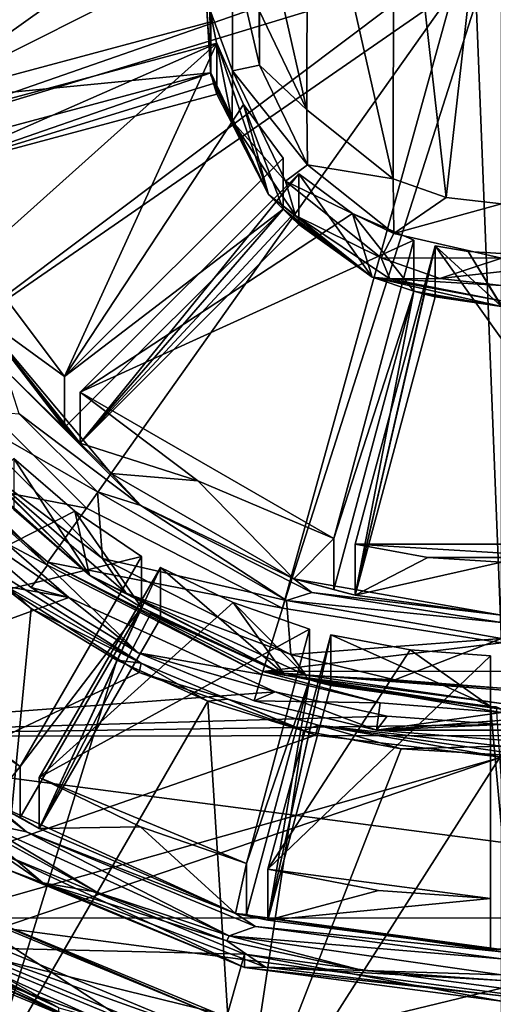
# Model space of a CAD drawing. Header units: metres. Extents: x -90 to 90, y -173 to 74.
# Tile 9 of 256: x -4.36 to -0.08, y -161.75 to -152.83. Entities that reach past the tile are written whole.
import ezdxf

# ---------------------------------------------------------------- set-up
doc = ezdxf.new("R2010")
doc.units = ezdxf.units.M
doc.layers.add('solid_509418', color=7, linetype='CONTINUOUS')
doc.layers.add('solid_509418_01', color=7, linetype='CONTINUOUS')

msp = doc.modelspace()

# ---------------------------------------------------------------- linework, layer by layer
at = {"layer": 'solid_509418'}
for points in [[(13.523117, -16.790075, -39.150002), (9.89099, -18.58441, -39.150002), (-15.525159, -163.074173, -39.150002)], [(9.89099, -18.58441, -39.150002), (6.028381, -19.804836, -39.150002), (-15.525159, -163.074173, -39.150002)], [(-2.025468, -20.421919, -39.150002), (-6.028381, -19.804836, -39.150002), (-15.525159, -163.074173, -39.150002)], [(6.028381, -19.804836, -39.150002), (2.025468, -20.421919, -39.150002), (-15.525159, -163.074173, -39.150002)], [(2.025468, -20.421919, -39.150002), (-2.025468, -20.421919, -39.150002), (-15.525159, -163.074173, -39.150002)], [(-5.290215, -20.717361, -41.690529), (-3.569618, -21.021667, -41.645542), (-12.179281, -162.857254, -41.903378)], [(-3.569618, -21.021667, -41.645542), (-1.8172, -21.213736, -41.599697), (-12.179281, -162.857254, -41.903378)], [(-1.8172, -21.213736, -41.599697), (0.000091, -21.295607, -41.552128), (-12.179281, -162.857254, -41.903378)], [(0.000091, -21.295607, -41.552128), (0, -168.099869, -41.585648), (-12.179281, -162.857254, -41.903378)], [(-0.976665, -150.227051, -56.049503), (0, -150.004303, -56.061176), (-0.502976, -154.441254, -55.828648)], [(-0.976665, -150.227051, -56.049503), (-0.98143, -154.273087, -55.83746), (-1.757559, -150.848541, -56.016933)], [(-0.976665, -150.227051, -56.049503), (-0.502976, -154.441254, -55.828648), (-0.98143, -154.273087, -55.83746)], [(-1.757559, -150.848541, -56.016933), (-1.76256, -153.647659, -55.870235), (-2.193247, -151.750168, -55.969681)], [(-1.757559, -150.848541, -56.016933), (-0.98143, -154.273087, -55.83746), (-1.76256, -153.647659, -55.870235)], [(-2.632092, -151.650299, -55.974915), (-5.337596, -153.576065, -55.873989), (-5.337596, -150.926361, -56.012856)], [(-2.699966, -152.251205, -55.94342), (-5.337596, -153.576065, -55.873989), (-2.632092, -151.650299, -55.974915)], [(-2.193247, -151.750168, -55.969681), (-1.76256, -153.647659, -55.870235), (-2.19437, -152.747375, -55.917419)], [(-0.704829, -152.194275, -50.481293), (-6.399878, -152.097137, -52.747105), (-6.084029, -154.066818, -52.643879)], [(-2.632305, -152.132721, -65.162254), (-2.632305, -153.332687, -65.099373), (-2.699966, -152.251205, -55.94342)], [(-2.641421, -152.740112, -65.272041), (-2.632305, -153.332687, -65.099373), (-2.632305, -152.132721, -65.162254)], [(-2.641421, -152.740112, -65.272041), (-2.437278, -152.187622, -65.359657), (-2.438121, -153.29509, -65.301613)], [(-2.193247, -153.244217, -65.304283), (-2.438121, -153.29509, -65.301613), (-2.437278, -152.187622, -65.359657)], [(-2.19437, -152.247009, -65.356544), (-2.193247, -153.244217, -65.304283), (-2.437278, -152.187622, -65.359657)], [(-0.599564, -152.400589, -50.470478), (-0.704829, -152.194275, -50.481293), (-6.084029, -154.066818, -52.643879)], [(-2.699966, -152.251205, -55.94342), (-2.632092, -152.852127, -55.91193), (-5.337596, -153.576065, -55.873989)], [(-2.632092, -153.312683, -64.699867), (-2.632092, -152.852127, -55.91193), (-2.699966, -152.251205, -55.94342)], [(-2.632305, -153.332687, -65.099373), (-2.632092, -153.312683, -64.699867), (-2.699966, -152.251205, -55.94342)], [(-2.19437, -152.747375, -55.917419), (-2.193247, -153.244217, -65.304283), (-2.19437, -152.247009, -65.356544)], [(-0.599564, -152.400589, -50.470478), (-6.084029, -154.066818, -52.643879), (-5.17577, -155.842926, -52.550797)], [(-0.435609, -152.564331, -50.461899), (-0.599564, -152.400589, -50.470478), (-5.17577, -155.842926, -52.550797)], [(-0.435609, -152.564331, -50.461899), (-5.17577, -155.842926, -52.550797), (-3.760001, -157.255814, -52.476749)], [(-0.435609, -152.564331, -50.461899), (-3.760001, -157.255814, -52.476749), (-1.984764, -158.159805, -52.429375)], [(-0.229013, -152.669449, -50.45639), (-0.435609, -152.564331, -50.461899), (-1.984764, -158.159805, -52.429375)], [(-2.440355, -153.749542, -65.219139), (-2.632305, -153.332687, -65.099373), (-2.641421, -152.740112, -65.272041)], [(-2.440355, -153.749542, -65.219139), (-2.641421, -152.740112, -65.272041), (-2.438121, -153.29509, -65.301613)], [(-2.19437, -152.747375, -55.917419), (-1.76256, -153.647659, -55.870235), (-2.193247, -153.244217, -65.304283)], [(-2.632092, -153.312683, -64.699867), (-5.337596, -153.576065, -55.873989), (-2.632092, -152.852127, -55.91193)], [(-2.580328, -153.045044, -55.901817), (-4.763058, -154.997391, -55.7995), (-5.285832, -153.768997, -55.86388)], [(-2.580328, -153.045044, -55.901817), (-5.285832, -153.768997, -55.86388), (-5.285832, -154.229553, -64.651817)], [(-2.580328, -153.045044, -55.901817), (-5.285832, -154.229553, -64.651817), (-2.580328, -153.5056, -64.689758)], [(-2.580328, -153.045044, -55.901817), (-3.959155, -156.063721, -55.743618), (-4.763058, -154.997391, -55.7995)], [(-2.338239, -153.59935, -55.872768), (-3.959155, -156.063721, -55.743618), (-2.580328, -153.045044, -55.901817)], [(-2.110945, -154.413818, -65.042709), (-2.580328, -153.045044, -55.901817), (-2.580328, -153.5056, -64.689758)], [(-2.110945, -154.413818, -65.042709), (-2.338239, -153.59935, -55.872768), (-2.580328, -153.045044, -55.901817)], [(-2.193247, -153.244217, -65.304283), (-1.757559, -154.145844, -65.257027), (-2.438121, -153.29509, -65.301613)], [(-1.76256, -153.647659, -55.870235), (-1.757559, -154.145844, -65.257027), (-2.193247, -153.244217, -65.304283)], [(-2.632092, -153.312683, -64.699867), (-5.285832, -154.229553, -64.651817), (-5.337596, -154.036621, -64.661926)], [(-2.632092, -153.312683, -64.699867), (-5.337596, -154.036621, -64.661926), (-5.337596, -153.576065, -55.873989)], [(-2.608, -153.409622, -64.694786), (-5.285832, -154.229553, -64.651817), (-2.632092, -153.312683, -64.699867)], [(-2.632305, -153.332687, -65.099373), (-2.110945, -154.413818, -65.042709), (-2.632092, -153.312683, -64.699867)], [(-2.440355, -153.749542, -65.219139), (-2.110945, -154.413818, -65.042709), (-2.632305, -153.332687, -65.099373)], [(-2.110945, -154.413818, -65.042709), (-2.608, -153.409622, -64.694786), (-2.632092, -153.312683, -64.699867)], [(-2.440355, -153.749542, -65.219139), (-2.438121, -153.29509, -65.301613), (-1.958331, -154.294876, -65.249222)], [(-1.757559, -154.145844, -65.257027), (-1.958331, -154.294876, -65.249222), (-2.438121, -153.29509, -65.301613)], [(-2.608, -153.409622, -64.694786), (-2.580328, -153.5056, -64.689758), (-5.285832, -154.229553, -64.651817)], [(-2.110945, -154.413818, -65.042709), (-2.580328, -153.5056, -64.689758), (-2.608, -153.409622, -64.694786)], [(-2.338239, -153.59935, -55.872768), (-1.978589, -154.085861, -55.847271), (-3.959155, -156.063721, -55.743618)], [(-1.978589, -154.546417, -64.635208), (-1.978589, -154.085861, -55.847271), (-2.338239, -153.59935, -55.872768)], [(-2.110945, -154.413818, -65.042709), (-1.978589, -154.546417, -64.635208), (-2.338239, -153.59935, -55.872768)], [(-1.76256, -153.647659, -55.870235), (-0.98143, -154.273087, -55.83746), (-1.757559, -154.145844, -65.257027)], [(-1.867767, -154.605316, -65.174286), (-2.110945, -154.413818, -65.042709), (-2.440355, -153.749542, -65.219139)], [(-1.867767, -154.605316, -65.174286), (-2.440355, -153.749542, -65.219139), (-1.958331, -154.294876, -65.249222)], [(-1.978589, -154.546417, -64.635208), (-3.959155, -156.063721, -55.743618), (-1.978589, -154.085861, -55.847271)], [(-1.757559, -154.145844, -65.257027), (-0.976665, -154.767334, -65.224457), (-1.958331, -154.294876, -65.249222)], [(-0.98143, -154.273087, -55.83746), (-0.976665, -154.767334, -65.224457), (-1.757559, -154.145844, -65.257027)], [(-1.837168, -154.227097, -55.83987), (-3.817734, -156.204941, -55.736217), (-3.817734, -156.665497, -64.524155)], [(-1.349983, -154.586243, -55.821049), (-3.817734, -156.204941, -55.736217), (-1.837168, -154.227097, -55.83987)], [(-1.837168, -154.227097, -55.83987), (-3.817734, -156.665497, -64.524155), (-1.837168, -154.687653, -64.627808)], [(-1.171486, -155.161987, -65.003502), (-1.837168, -154.227097, -55.83987), (-1.837168, -154.687653, -64.627808)], [(-1.171486, -155.161987, -65.003502), (-1.349983, -154.586243, -55.821049), (-1.837168, -154.227097, -55.83987)], [(-0.976665, -154.767334, -65.224457), (-1.090959, -154.989395, -65.212822), (-1.958331, -154.294876, -65.249222)], [(-1.867767, -154.605316, -65.174286), (-1.958331, -154.294876, -65.249222), (-1.090959, -154.989395, -65.212822)], [(-0.98143, -154.273087, -55.83746), (-0.502976, -154.441254, -55.828648), (-0.976665, -154.767334, -65.224457)], [(-2.110945, -154.413818, -65.042709), (-1.171486, -155.161987, -65.003502), (-1.978589, -154.546417, -64.635208)], [(-1.867767, -154.605316, -65.174286), (-1.171486, -155.161987, -65.003502), (-2.110945, -154.413818, -65.042709)], [(-0.502976, -154.441254, -55.828648), (0, -154.498123, -55.825665), (-0.976665, -154.767334, -65.224457)], [(0, -154.498123, -55.825665), (0, -154.990082, -65.212784), (-0.976665, -154.767334, -65.224457)], [(-1.978589, -154.546417, -64.635208), (-3.817734, -156.665497, -64.524155), (-3.959155, -156.524277, -64.531555)], [(-1.978589, -154.546417, -64.635208), (-3.959155, -156.524277, -64.531555), (-3.959155, -156.063721, -55.743618)], [(-1.909188, -154.618347, -64.631439), (-3.817734, -156.665497, -64.524155), (-1.978589, -154.546417, -64.635208)], [(-1.349983, -154.586243, -55.821049), (-0.794925, -154.828003, -55.808376), (-3.817734, -156.204941, -55.736217)], [(-1.171486, -155.161987, -65.003502), (-1.909188, -154.618347, -64.631439), (-1.978589, -154.546417, -64.635208)], [(-0.794925, -155.288559, -64.596321), (-0.794925, -154.828003, -55.808376), (-1.349983, -154.586243, -55.821049)], [(-1.171486, -155.161987, -65.003502), (-0.794925, -155.288559, -64.596321), (-1.349983, -154.586243, -55.821049)], [(-1.909188, -154.618347, -64.631439), (-1.837168, -154.687653, -64.627808), (-3.817734, -156.665497, -64.524155)], [(-1.171486, -155.161987, -65.003502), (-1.837168, -154.687653, -64.627808), (-1.909188, -154.618347, -64.631439)], [(-1.010828, -155.177109, -65.144325), (-1.171486, -155.161987, -65.003502), (-1.867767, -154.605316, -65.174286)], [(-1.010828, -155.177109, -65.144325), (-1.867767, -154.605316, -65.174286), (-1.090959, -154.989395, -65.212822)], [(-0.976665, -154.767334, -65.224457), (0, -154.990082, -65.212784), (-1.090959, -154.989395, -65.212822)], [(-0.794925, -154.828003, -55.808376), (-1.519862, -157.5298, -55.666782), (-3.817734, -156.204941, -55.736217)], [(-0.794925, -155.288559, -64.596321), (-1.519862, -157.5298, -55.666782), (-0.794925, -154.828003, -55.808376)], [(-0.601739, -154.8797, -55.805668), (-1.326677, -157.581497, -55.664074), (-1.326677, -158.042053, -64.452011)], [(1.326677, -157.581497, -55.664074), (-1.326677, -157.581497, -55.664074), (-0.601739, -154.8797, -55.805668)], [(-0.601739, -154.8797, -55.805668), (-1.326677, -158.042053, -64.452011), (-0.601739, -155.340256, -64.593605)], [(0, -155.429001, -64.98951), (-0.601739, -154.8797, -55.805668), (-0.601739, -155.340256, -64.593605)], [(-0.302779, -154.930496, -55.803005), (1.326677, -157.581497, -55.664074), (-0.601739, -154.8797, -55.805668)], [(0, -155.429001, -64.98951), (-0.302779, -154.930496, -55.803005), (-0.601739, -154.8797, -55.805668)], [(0, -155.429001, -64.98951), (0, -154.94751, -55.802116), (-0.302779, -154.930496, -55.803005)], [(-4.763058, -154.997391, -55.7995), (-3.959155, -156.063721, -55.743618), (-4.76314, -155.478928, -64.986893)], [(-1.010828, -155.177109, -65.144325), (-1.090959, -154.989395, -65.212822), (-0.559414, -155.176407, -65.203018)], [(0, -154.990082, -65.212784), (1.085821, -154.991882, -65.212692), (-0.559414, -155.176407, -65.203018)], [(-0.559414, -155.176407, -65.203018), (1.085821, -154.991882, -65.212692), (0, -155.239746, -65.199699)], [(-1.171486, -155.161987, -65.003502), (0, -155.429001, -64.98951), (-0.794925, -155.288559, -64.596321)], [(0, -155.377899, -65.133797), (0, -155.429001, -64.98951), (-1.171486, -155.161987, -65.003502)], [(-1.010828, -155.177109, -65.144325), (0, -155.377899, -65.133797), (-1.171486, -155.161987, -65.003502)], [(-1.010828, -155.177109, -65.144325), (-0.559414, -155.176407, -65.203018), (0, -155.239746, -65.199699)], [(-0.794925, -155.288559, -64.596321), (-1.326677, -158.042053, -64.452011), (-1.519862, -157.990356, -64.45472)], [(-0.794925, -155.288559, -64.596321), (-1.519862, -157.990356, -64.45472), (-1.519862, -157.5298, -55.666782)], [(-0.698811, -155.316193, -64.594872), (-1.326677, -158.042053, -64.452011), (-0.794925, -155.288559, -64.596321)], [(0, -155.429001, -64.98951), (-0.698811, -155.316193, -64.594872), (-0.794925, -155.288559, -64.596321)], [(-0.698811, -155.316193, -64.594872), (-0.601739, -155.340256, -64.593605), (-1.326677, -158.042053, -64.452011)], [(0, -155.429001, -64.98951), (-0.601739, -155.340256, -64.593605), (-0.698811, -155.316193, -64.594872)], [(-4.76314, -155.478928, -64.986893), (-3.535332, -156.94017, -64.910309), (-4.496984, -156.002884, -65.101044)], [(-3.817734, -156.665497, -64.524155), (-3.535332, -156.94017, -64.910309), (-4.76314, -155.478928, -64.986893)], [(-3.889087, -156.59552, -64.527824), (-3.817734, -156.665497, -64.524155), (-4.76314, -155.478928, -64.986893)], [(-3.959155, -156.524277, -64.531555), (-3.889087, -156.59552, -64.527824), (-4.76314, -155.478928, -64.986893)], [(-3.959155, -156.063721, -55.743618), (-3.959155, -156.524277, -64.531555), (-4.76314, -155.478928, -64.986893)], [(-3.760001, -157.255814, -52.476749), (-5.17577, -155.842926, -52.550797), (-4.949995, -157.026443, -52.48877)], [(-4.496984, -156.002884, -65.101044), (-3.267251, -157.230927, -65.03669), (-4.368417, -156.399567, -65.138916)], [(-3.535332, -156.94017, -64.910309), (-3.267251, -157.230927, -65.03669), (-4.496984, -156.002884, -65.101044)], [(-5.126524, -157.234634, -53.078682), (-4.11173, -157.772507, -53.050495), (-5.660659, -156.227371, -53.131474)], [(-4.949995, -157.026443, -52.48877), (-5.660659, -156.227371, -53.131474), (-4.11173, -157.772507, -53.050495)], [(-3.817734, -156.204941, -55.736217), (-1.519862, -157.5298, -55.666782), (-2.749953, -157.007736, -55.694141)], [(-3.817734, -156.665497, -64.524155), (-3.817734, -156.204941, -55.736217), (-2.749953, -157.007736, -55.694141)], [(-3.661286, -157.105591, -65.101913), (-3.616193, -157.710983, -65.07019), (-4.975505, -156.352875, -65.141365)], [(-4.754739, -156.854462, -65.056419), (-4.975505, -156.352875, -65.141365), (-3.616193, -157.710983, -65.07019)], [(-4.368417, -156.399567, -65.138916), (-3.661286, -157.105591, -65.101913), (-4.975505, -156.352875, -65.141365)], [(-5.137258, -156.460022, -64.935471), (-3.732436, -157.862915, -64.861954), (-4.560282, -157.124573, -64.500099)], [(-4.754739, -156.854462, -65.056419), (-3.732436, -157.862915, -64.861954), (-5.137258, -156.460022, -64.935471)], [(-3.267251, -157.230927, -65.03669), (-3.661286, -157.105591, -65.101913), (-4.368417, -156.399567, -65.138916)], [(-3.959155, -156.524277, -64.531555), (-3.817734, -156.665497, -64.524155), (-3.889087, -156.59552, -64.527824)], [(-3.919315, -158.064972, -50.331463), (-5.476586, -156.717896, -50.402058), (-9.005426, -157.168716, -50.378433)], [(-3.919315, -158.064972, -50.331463), (-5.126524, -157.234634, -53.078682), (-5.476586, -156.717896, -50.402058)], [(-3.817734, -156.665497, -64.524155), (-2.749953, -157.007736, -55.694141), (-3.535332, -156.94017, -64.910309)], [(-3.865632, -157.282104, -55.679764), (-5.974639, -158.358887, -55.623333), (-4.41886, -156.805252, -55.704754)], [(-3.732436, -157.862915, -64.861954), (-4.41886, -156.805252, -55.704754), (-4.41886, -157.265808, -64.492699)], [(-3.732436, -157.862915, -64.861954), (-3.865632, -157.282104, -55.679764), (-4.41886, -156.805252, -55.704754)], [(-3.401399, -158.025528, -64.995041), (-3.732436, -157.862915, -64.861954), (-4.754739, -156.854462, -65.056419)], [(-3.401399, -158.025528, -64.995041), (-4.754739, -156.854462, -65.056419), (-3.616193, -157.710983, -65.07019)], [(-3.535332, -156.94017, -64.910309), (-1.881111, -157.893936, -64.860329), (-3.267251, -157.230927, -65.03669)], [(-2.749953, -157.007736, -55.694141), (-1.881111, -157.893936, -64.860329), (-3.535332, -156.94017, -64.910309)], [(-4.108988, -157.743088, -52.451214), (-4.949995, -157.026443, -52.48877), (-4.11173, -157.772507, -53.050495)], [(-3.760001, -157.255814, -52.476749), (-4.949995, -157.026443, -52.48877), (-4.108988, -157.743088, -52.451214)], [(-2.749953, -157.007736, -55.694141), (-1.519862, -157.5298, -55.666782), (-1.881111, -157.893936, -64.860329)], [(-3.919315, -158.064972, -50.331463), (-9.005426, -157.168716, -50.378433), (-7.353456, -159.317947, -50.265797)], [(-3.732436, -157.862915, -64.861954), (-4.490128, -157.19574, -64.496368), (-4.560282, -157.124573, -64.500099)], [(-3.661286, -157.105591, -65.101913), (-1.948978, -158.092255, -65.050209), (-3.616193, -157.710983, -65.07019)], [(-3.267251, -157.230927, -65.03669), (-1.948978, -158.092255, -65.050209), (-3.661286, -157.105591, -65.101913)], [(-5.126524, -157.234634, -53.078682), (-4.261443, -157.972473, -53.040016), (-4.11173, -157.772507, -53.050495)], [(-3.919315, -158.064972, -50.331463), (-4.261443, -157.972473, -53.040016), (-5.126524, -157.234634, -53.078682)], [(-3.732436, -157.862915, -64.861954), (-4.41886, -157.265808, -64.492699), (-4.490128, -157.19574, -64.496368)], [(-1.984764, -158.159805, -52.429375), (-3.760001, -157.255814, -52.476749), (-4.108988, -157.743088, -52.451214)], [(-3.267251, -157.230927, -65.03669), (-1.717695, -158.019379, -64.995369), (-1.948978, -158.092255, -65.050209)], [(-1.881111, -157.893936, -64.860329), (-1.717695, -158.019379, -64.995369), (-3.267251, -157.230927, -65.03669)], [(-3.865632, -157.282104, -55.679764), (-3.261209, -157.692322, -55.658264), (-5.974639, -158.358887, -55.623333)], [(-3.261209, -158.152878, -64.446205), (-3.261209, -157.692322, -55.658264), (-3.865632, -157.282104, -55.679764)], [(-3.732436, -157.862915, -64.861954), (-3.261209, -158.152878, -64.446205), (-3.865632, -157.282104, -55.679764)], [(-1.519862, -157.5298, -55.666782), (-1.519862, -157.990356, -64.45472), (-1.881111, -157.893936, -64.860329)], [(-4.97342, -157.60614, -50.856194), (-4.260147, -158.163437, -50.826988), (-4.67909, -162.490494, -50.600216)], [(-4.688981, -157.758133, -49.177128), (-4.260147, -158.163437, -50.826988), (-4.97342, -157.60614, -50.856194)], [(-1.326677, -158.042053, -64.452011), (-1.326677, -157.581497, -55.664074), (-0.668289, -157.702972, -55.657707)], [(0.668289, -157.702972, -55.657707), (-0.668289, -157.702972, -55.657707), (-1.326677, -157.581497, -55.664074)], [(1.326677, -157.581497, -55.664074), (0.668289, -157.702972, -55.657707), (-1.326677, -157.581497, -55.664074)], [(-3.261209, -157.692322, -55.658264), (-4.36131, -159.595139, -55.558544), (-5.974639, -158.358887, -55.623333)], [(-3.261209, -158.152878, -64.446205), (-4.36131, -159.595139, -55.558544), (-3.261209, -157.692322, -55.658264)], [(-1.948978, -158.092255, -65.050209), (-1.908832, -158.581375, -65.024574), (-3.616193, -157.710983, -65.07019)], [(-3.401399, -158.025528, -64.995041), (-3.616193, -157.710983, -65.07019), (-1.908832, -158.581375, -65.024574)], [(0.668289, -157.702972, -55.657707), (0, -157.743668, -55.655575), (-0.668289, -157.702972, -55.657707)], [(-4.715647, -157.833618, -49.170677), (-3.265141, -158.657333, -49.167751), (-4.688981, -157.758133, -49.177128)], [(-4.688981, -157.758133, -49.177128), (-3.265141, -158.657333, -49.167751), (-4.260147, -158.163437, -50.826988)], [(-4.261443, -157.972473, -53.040016), (-3.291431, -158.566086, -53.008904), (-4.11173, -157.772507, -53.050495)], [(-3.088004, -157.792191, -55.65303), (-4.188105, -159.695007, -55.55331), (-4.188105, -160.155563, -64.341248)], [(-2.430038, -158.109802, -55.636387), (-4.188105, -159.695007, -55.55331), (-3.088004, -157.792191, -55.65303)], [(-3.088004, -157.792191, -55.65303), (-4.188105, -160.155563, -64.341248), (-3.088004, -158.252747, -64.440971)], [(-4.108988, -157.743088, -52.451214), (-4.11173, -157.772507, -53.050495), (-2.170246, -158.761093, -52.998684)], [(-3.291431, -158.566086, -53.008904), (-2.170246, -158.761093, -52.998684), (-4.11173, -157.772507, -53.050495)], [(-2.161178, -158.732635, -52.399353), (-4.108988, -157.743088, -52.451214), (-2.170246, -158.761093, -52.998684)], [(-1.984764, -158.159805, -52.429375), (-4.108988, -157.743088, -52.451214), (-2.161178, -158.732635, -52.399353)], [(-1.962258, -158.763641, -64.814743), (-3.088004, -157.792191, -55.65303), (-3.088004, -158.252747, -64.440971)], [(-1.962258, -158.763641, -64.814743), (-2.430038, -158.109802, -55.636387), (-3.088004, -157.792191, -55.65303)], [(-12.179281, -162.961426, -48.70623), (-3.282805, -158.741852, -49.160648), (-4.715647, -157.833618, -49.170677)], [(-3.282805, -158.741852, -49.160648), (-3.265141, -158.657333, -49.167751), (-4.715647, -157.833618, -49.170677)], [(-3.732436, -157.862915, -64.861954), (-1.962258, -158.763641, -64.814743), (-3.261209, -158.152878, -64.446205)], [(-3.401399, -158.025528, -64.995041), (-1.962258, -158.763641, -64.814743), (-3.732436, -157.862915, -64.861954)], [(-3.919315, -158.064972, -50.331463), (-3.291431, -158.566086, -53.008904), (-4.261443, -157.972473, -53.040016)], [(-1.881111, -157.893936, -64.860329), (0, -158.225159, -64.842964), (-1.717695, -158.019379, -64.995369)], [(-1.326677, -158.042053, -64.452011), (0, -158.225159, -64.842964), (-1.881111, -157.893936, -64.860329)], [(-1.423505, -158.017075, -64.453323), (-1.326677, -158.042053, -64.452011), (-1.881111, -157.893936, -64.860329)], [(-1.519862, -157.990356, -64.45472), (-1.423505, -158.017075, -64.453323), (-1.881111, -157.893936, -64.860329)], [(-2.050347, -158.918243, -50.286743), (-3.919315, -158.064972, -50.331463), (-7.353456, -159.317947, -50.265797)], [(-2.050347, -158.918243, -50.286743), (-3.291431, -158.566086, -53.008904), (-3.919315, -158.064972, -50.331463)], [(-1.772498, -158.768402, -64.956108), (-1.962258, -158.763641, -64.814743), (-3.401399, -158.025528, -64.995041)], [(-1.772498, -158.768402, -64.956108), (-3.401399, -158.025528, -64.995041), (-1.908832, -158.581375, -65.024574)], [(-1.717695, -158.019379, -64.995369), (0, -158.291061, -64.981125), (-1.948978, -158.092255, -65.050209)], [(-1.519862, -157.990356, -64.45472), (-1.326677, -158.042053, -64.452011), (-1.423505, -158.017075, -64.453323)], [(-3.261209, -158.152878, -64.446205), (-4.188105, -160.155563, -64.341248), (-4.36131, -160.055695, -64.346481)], [(-3.261209, -158.152878, -64.446205), (-4.36131, -160.055695, -64.346481), (-4.36131, -159.595139, -55.558544)], [(-2.430038, -158.109802, -55.636387), (-1.73989, -158.349823, -55.623806), (-4.188105, -159.695007, -55.55331)], [(-3.175, -158.203491, -64.44355), (-4.188105, -160.155563, -64.341248), (-3.261209, -158.152878, -64.446205)], [(-1.962258, -158.763641, -64.814743), (-3.175, -158.203491, -64.44355), (-3.261209, -158.152878, -64.446205)], [(-1.73989, -158.810379, -64.411743), (-1.73989, -158.349823, -55.623806), (-2.430038, -158.109802, -55.636387)], [(-1.962258, -158.763641, -64.814743), (-1.73989, -158.810379, -64.411743), (-2.430038, -158.109802, -55.636387)], [(-1.948978, -158.092255, -65.050209), (0, -158.435364, -65.032227), (-1.908832, -158.581375, -65.024574)], [(0, -158.291061, -64.981125), (0, -158.435364, -65.032227), (-1.948978, -158.092255, -65.050209)], [(-4.260147, -158.163437, -50.826988), (-3.485424, -158.631821, -50.802441), (-4.67909, -162.490494, -50.600216)], [(-3.265141, -158.657333, -49.167751), (-3.485424, -158.631821, -50.802441), (-4.260147, -158.163437, -50.826988)], [(-3.175, -158.203491, -64.44355), (-3.088004, -158.252747, -64.440971), (-4.188105, -160.155563, -64.341248)], [(-1.962258, -158.763641, -64.814743), (-3.088004, -158.252747, -64.440971), (-3.175, -158.203491, -64.44355)], [(-5.974639, -158.358887, -55.623333), (-4.36131, -159.595139, -55.558544), (-5.204905, -159.025085, -55.588417)], [(-1.73989, -158.349823, -55.623806), (-2.309344, -160.472153, -55.512581), (-4.188105, -159.695007, -55.55331)], [(-1.73989, -158.810379, -64.411743), (-2.309344, -160.472153, -55.512581), (-1.73989, -158.349823, -55.623806)], [(-1.546705, -158.40152, -55.621098), (-2.116159, -160.523849, -55.509872), (-2.116159, -160.984406, -64.297813)], [(-0.828841, -158.538254, -55.613934), (-2.116159, -160.523849, -55.509872), (-1.546705, -158.40152, -55.621098)], [(-1.546705, -158.40152, -55.621098), (-2.116159, -160.984406, -64.297813), (-1.546705, -158.862076, -64.409035)], [(-0.1, -159.052277, -64.399071), (-1.546705, -158.40152, -55.621098), (-1.546705, -158.862076, -64.409035)], [(-0.1, -159.052277, -64.399071), (-0.828841, -158.538254, -55.613934), (-1.546705, -158.40152, -55.621098)], [(0, -158.435364, -65.032227), (-0.967097, -158.808319, -65.01268), (-1.908832, -158.581375, -65.024574)], [(0, -158.435364, -65.032227), (0, -158.884735, -65.008675), (-0.967097, -158.808319, -65.01268)], [(-3.291431, -158.566086, -53.008904), (-2.240373, -159.000854, -52.986118), (-2.170246, -158.761093, -52.998684)], [(-2.050347, -158.918243, -50.286743), (-2.240373, -159.000854, -52.986118), (-3.291431, -158.566086, -53.008904)], [(-0.828841, -158.538254, -55.613934), (-0.1, -158.591721, -55.61113), (-2.116159, -160.523849, -55.509872)], [(-0.1, -158.591721, -55.61113), (-0.1, -160.78891, -55.495979), (-2.116159, -160.523849, -55.509872)], [(-1.772498, -158.768402, -64.956108), (-1.908832, -158.581375, -65.024574), (-0.967097, -158.808319, -65.01268)], [(-0.1, -159.052277, -64.399071), (-0.1, -158.591721, -55.61113), (-0.828841, -158.538254, -55.613934)], [(-0.1, -159.052277, -64.399071), (-0.1, -160.78891, -55.495979), (-0.1, -158.591721, -55.61113)], [(-3.485424, -158.631821, -50.802441), (-2.659325, -159.002457, -50.783016), (-4.67909, -162.490494, -50.600216)], [(-3.265141, -158.657333, -49.167751), (-2.659325, -159.002457, -50.783016), (-3.485424, -158.631821, -50.802441)], [(-3.282805, -158.741852, -49.160648), (-2.478366, -158.984711, -49.171478), (-3.265141, -158.657333, -49.167751)], [(-3.265141, -158.657333, -49.167751), (-2.478366, -158.984711, -49.171478), (-2.659325, -159.002457, -50.783016)], [(-12.179281, -162.961426, -48.70623), (-1.684491, -159.310364, -49.172764), (-3.282805, -158.741852, -49.160648)], [(-1.684491, -159.310364, -49.172764), (-2.478366, -158.984711, -49.171478), (-3.282805, -158.741852, -49.160648)], [(-2.240373, -159.000854, -52.986118), (-1.099726, -159.018738, -52.985184), (-2.170246, -158.761093, -52.998684)], [(-2.161178, -158.732635, -52.399353), (-2.170246, -158.761093, -52.998684), (-1.099726, -159.018738, -52.985184)], [(-2.161178, -158.732635, -52.399353), (0, -159.105545, -52.980633), (0, -159.074142, -52.381454)], [(-1.962258, -158.763641, -64.814743), (0, -159.074005, -64.798477), (-1.73989, -158.810379, -64.411743)], [(0, -159.022903, -64.942772), (0, -159.074005, -64.798477), (-1.962258, -158.763641, -64.814743)], [(-1.772498, -158.768402, -64.956108), (0, -159.022903, -64.942772), (-1.962258, -158.763641, -64.814743)], [(-6.087184, -158.818954, -64.953461), (-4.304289, -160.185135, -64.881866), (-4.730851, -160.093918, -64.945305)], [(-4.622479, -159.915558, -64.754379), (-4.304289, -160.185135, -64.881866), (-6.087184, -158.818954, -64.953461)], [(-1.73989, -158.810379, -64.411743), (-2.116159, -160.984406, -64.297813), (-2.309344, -160.932709, -64.300522)], [(-1.73989, -158.810379, -64.411743), (-2.309344, -160.932709, -64.300522), (-2.309344, -160.472153, -55.512581)], [(-1.643501, -158.83699, -64.410355), (-2.116159, -160.984406, -64.297813), (-1.73989, -158.810379, -64.411743)], [(-1.643501, -158.83699, -64.410355), (-1.546705, -158.862076, -64.409035), (-2.116159, -160.984406, -64.297813)], [(0, -159.074005, -64.798477), (-1.643501, -158.83699, -64.410355), (-1.73989, -158.810379, -64.411743)], [(0, -159.074005, -64.798477), (-1.546705, -158.862076, -64.409035), (-1.643501, -158.83699, -64.410355)], [(0, -159.074005, -64.798477), (-0.1, -159.052277, -64.399071), (-1.546705, -158.862076, -64.409035)], [(-1.03686, -159.13945, -50.27515), (-2.050347, -158.918243, -50.286743), (-7.353456, -159.317947, -50.265797)], [(-2.050347, -158.918243, -50.286743), (-1.13415, -159.266068, -52.972221), (-2.240373, -159.000854, -52.986118)], [(-1.03686, -159.13945, -50.27515), (-1.13415, -159.266068, -52.972221), (-2.050347, -158.918243, -50.286743)], [(-5.204905, -159.025085, -55.588417), (-4.36131, -159.595139, -55.558544), (-4.622479, -159.915558, -64.754379)], [(-2.659325, -159.002457, -50.783016), (-2.392384, -163.232971, -50.561306), (-4.67909, -162.490494, -50.600216)], [(-2.478366, -158.984711, -49.171478), (-1.794868, -159.272079, -50.768887), (-2.659325, -159.002457, -50.783016)], [(-2.659325, -159.002457, -50.783016), (-1.794868, -159.272079, -50.768887), (-2.392384, -163.232971, -50.561306)], [(-2.478366, -158.984711, -49.171478), (-1.661099, -159.220566, -49.180798), (-1.794868, -159.272079, -50.768887)], [(-1.684491, -159.310364, -49.172764), (-1.661099, -159.220566, -49.180798), (-2.478366, -158.984711, -49.171478)], [(-2.240373, -159.000854, -52.986118), (-1.13415, -159.266068, -52.972221), (-1.099726, -159.018738, -52.985184)], [(-1.13415, -159.266068, -52.972221), (0, -159.105545, -52.980633), (-1.099726, -159.018738, -52.985184)], [(-0.1, -159.052277, -64.399071), (-0.1, -161.249466, -64.28392), (-0.1, -160.78891, -55.495979)], [(0.1, -161.249466, -64.28392), (-0.1, -161.249466, -64.28392), (-0.1, -159.052277, -64.399071)], [(-0.050002, -159.052872, -64.39904), (0.1, -161.249466, -64.28392), (-0.1, -159.052277, -64.399071)], [(0, -159.074005, -64.798477), (-0.050002, -159.052872, -64.39904), (-0.1, -159.052277, -64.399071)], [(-1.03686, -159.13945, -50.27515), (0, -159.213898, -50.271248), (-1.13415, -159.266068, -52.972221)], [(-1.661099, -159.220566, -49.180798), (-0.910473, -159.433731, -50.760414), (-1.794868, -159.272079, -50.768887)], [(-1.684491, -159.310364, -49.172764), (0.000001, -159.510971, -49.206421), (-1.661099, -159.220566, -49.180798)], [(-1.661099, -159.220566, -49.180798), (0, -159.40889, -49.215057), (-0.910473, -159.433731, -50.760414)], [(0.000003, -159.459885, -49.209923), (0, -159.40889, -49.215057), (-1.661099, -159.220566, -49.180798)], [(0, -159.213898, -50.271248), (0, -159.355209, -52.967548), (-1.13415, -159.266068, -52.972221)], [(-12.179281, -162.961426, -48.70623), (0.000001, -159.510971, -49.206421), (-1.684491, -159.310364, -49.172764)], [(-5.200514, -160.967865, -50.179329), (5.210583, -160.962036, -50.179634), (-7.353456, -159.317947, -50.265797)], [(-1.794868, -159.272079, -50.768887), (-0.910473, -159.433731, -50.760414), (-2.392384, -163.232971, -50.561306)], [(0, -159.40889, -49.215057), (0, -159.489716, -50.757481), (-0.910473, -159.433731, -50.760414)], [(-5.929259, -159.423676, -64.921768), (-4.767596, -160.129654, -64.943428), (-4.155286, -160.646484, -64.857681)], [(-5.929259, -159.423676, -64.921768), (-4.155286, -160.646484, -64.857681), (-4.5, -160.516251, -64.722893)], [(-0.910473, -159.433731, -50.760414), (0, -159.489716, -50.757481), (-2.392384, -163.232971, -50.561306)], [(0, -159.489716, -50.757481), (0, -163.484238, -50.548138), (-2.392384, -163.232971, -50.561306)], [(-4.36131, -159.595139, -55.558544), (-4.36131, -160.055695, -64.346481), (-4.622479, -159.915558, -64.754379)], [(-4.188105, -159.695007, -55.55331), (-2.309344, -160.472153, -55.512581), (-3.27194, -160.139557, -55.53001)], [(-4.188105, -160.155563, -64.341248), (-4.188105, -159.695007, -55.55331), (-3.27194, -160.139557, -55.53001)], [(-4.622479, -159.915558, -64.754379), (-2.408813, -160.925125, -64.701469), (-4.304289, -160.185135, -64.881866)], [(-4.188105, -160.155563, -64.341248), (-2.408813, -160.925125, -64.701469), (-4.622479, -159.915558, -64.754379)], [(-4.275, -160.10614, -64.343842), (-4.188105, -160.155563, -64.341248), (-4.622479, -159.915558, -64.754379)], [(-4.36131, -160.055695, -64.346481), (-4.275, -160.10614, -64.343842), (-4.622479, -159.915558, -64.754379)], [(-4.730851, -160.093918, -64.945305), (-3.667507, -160.731476, -64.911888), (-4.767596, -160.129654, -64.943428)], [(-4.730851, -160.093918, -64.945305), (-2.467713, -161.126465, -64.89119), (-3.667507, -160.731476, -64.911888)], [(-4.304289, -160.185135, -64.881866), (-2.467713, -161.126465, -64.89119), (-4.730851, -160.093918, -64.945305)], [(-4.36131, -160.055695, -64.346481), (-4.188105, -160.155563, -64.341248), (-4.275, -160.10614, -64.343842)], [(-4.155286, -160.646484, -64.857681), (-4.767596, -160.129654, -64.943428), (-3.667507, -160.731476, -64.911888)], [(-4.304289, -160.185135, -64.881866), (-2.228064, -161.043961, -64.836853), (-2.467713, -161.126465, -64.89119)], [(-2.408813, -160.925125, -64.701469), (-2.228064, -161.043961, -64.836853), (-4.304289, -160.185135, -64.881866)], [(-4.188105, -160.155563, -64.341248), (-3.27194, -160.139557, -55.53001), (-2.408813, -160.925125, -64.701469)], [(-3.27194, -160.139557, -55.53001), (-2.309344, -160.472153, -55.512581), (-2.408813, -160.925125, -64.701469)], [(-5.0125, -161.228699, -61.355995), (-4.5, -160.395874, -62.426048), (-2.329371, -161.293747, -62.37899)], [(-2.329371, -161.414124, -64.675842), (-2.329371, -161.293747, -62.37899), (-4.5, -160.395874, -62.426048)], [(-4.5, -160.516251, -64.722893), (-2.329371, -161.414124, -64.675842), (-4.5, -160.395874, -62.426048)], [(-2.309344, -160.472153, -55.512581), (-2.309344, -160.932709, -64.300522), (-2.408813, -160.925125, -64.701469)], [(-4.155286, -160.646484, -64.857681), (-2.329371, -161.414124, -64.675842), (-4.5, -160.516251, -64.722893)], [(-2.116159, -160.523849, -55.509872), (-0.1, -160.78891, -55.495979), (-1.115998, -160.716446, -55.499779)], [(-2.116159, -160.984406, -64.297813), (-2.116159, -160.523849, -55.509872), (-1.115998, -160.716446, -55.499779)], [(-4.155286, -160.646484, -64.857681), (-3.667507, -160.731476, -64.911888), (-2.487958, -161.172546, -64.888771)], [(-4.155286, -160.646484, -64.857681), (-2.487958, -161.172546, -64.888771), (-2.139822, -161.409805, -64.81768)], [(-4.155286, -160.646484, -64.857681), (-2.139822, -161.409805, -64.81768), (-2.329371, -161.414124, -64.675842)], [(-2.467713, -161.126465, -64.89119), (-2.487958, -161.172546, -64.888771), (-3.667507, -160.731476, -64.911888)], [(-2.116159, -160.984406, -64.297813), (-1.115998, -160.716446, -55.499779), (-0.1, -160.78891, -55.495979)], [(-5.013228, -160.821381, -53.591671), (-2.60156, -161.845886, -53.537979), (-5.025275, -160.843155, -53.59053)], [(-2.596614, -161.82135, -53.539265), (-2.60156, -161.845886, -53.537979), (-5.013228, -160.821381, -53.591671)], [(-2.596614, -161.82135, -53.539265), (-5.013228, -160.821381, -53.591671), (-5.0125, -161.228699, -61.355995)], [(-2.116159, -160.984406, -64.297813), (-0.1, -160.78891, -55.495979), (-0.1, -161.249466, -64.28392)], [(-5.025275, -160.843155, -53.59053), (-2.603117, -162.415909, -64.423065), (-5.025807, -161.413406, -64.475601)], [(-5.025275, -160.843155, -53.59053), (-2.60156, -161.845886, -53.537979), (-2.603117, -162.415909, -64.423065)], [(-2.408813, -160.925125, -64.701469), (0, -161.270981, -64.683342), (-2.228064, -161.043961, -64.836853)], [(0, -161.250046, -64.28389), (0, -161.270981, -64.683342), (-2.408813, -160.925125, -64.701469)], [(-0.050001, -161.249908, -64.283897), (0, -161.250046, -64.28389), (-2.408813, -160.925125, -64.701469)], [(-0.1, -161.249466, -64.28392), (-0.050001, -161.249908, -64.283897), (-2.408813, -160.925125, -64.701469)], [(-2.116159, -160.984406, -64.297813), (-0.1, -161.249466, -64.28392), (-2.408813, -160.925125, -64.701469)], [(-2.212903, -160.959122, -64.299133), (-2.116159, -160.984406, -64.297813), (-2.408813, -160.925125, -64.701469)], [(-2.309344, -160.932709, -64.300522), (-2.212903, -160.959122, -64.299133), (-2.408813, -160.925125, -64.701469)], [(-2.693808, -162.005081, -50.124969), (-5.200514, -160.967865, -50.179329), (-5.200284, -161.109207, -52.875626)], [(-2.693808, -162.005081, -50.124969), (2.700052, -162.003403, -50.125057), (-5.200514, -160.967865, -50.179329)], [(-2.309344, -160.932709, -64.300522), (-2.116159, -160.984406, -64.297813), (-2.212903, -160.959122, -64.299133)], [(-2.228064, -161.043961, -64.836853), (0, -161.336884, -64.821503), (-2.467713, -161.126465, -64.89119)], [(-5.200284, -161.109207, -52.875626), (-5.237874, -161.174118, -52.872223), (-4.011578, -161.778168, -52.840569)], [(-4.011578, -161.778168, -52.840569), (-5.237874, -161.174118, -52.872223), (-5.237786, -161.210693, -53.571266)], [(-2.692162, -162.146851, -52.821247), (-5.200284, -161.109207, -52.875626), (-4.011578, -161.778168, -52.840569)], [(-2.693808, -162.005081, -50.124969), (-5.200284, -161.109207, -52.875626), (-2.692162, -162.146851, -52.821247)], [(-2.467713, -161.126465, -64.89119), (-1.256274, -161.441101, -64.874702), (-2.487958, -161.172546, -64.888771)], [(-2.139822, -161.409805, -64.81768), (-2.487958, -161.172546, -64.888771), (-1.256274, -161.441101, -64.874702)], [(-2.467713, -161.126465, -64.89119), (0, -161.481186, -64.872597), (-1.256274, -161.441101, -64.874702)], [(0, -161.336884, -64.821503), (0, -161.481186, -64.872597), (-2.467713, -161.126465, -64.89119)], [(-4.009028, -161.815918, -53.539551), (-5.237786, -161.210693, -53.571266), (-4.880513, -161.435852, -53.559467)], [(-4.011578, -161.778168, -52.840569), (-5.237786, -161.210693, -53.571266), (-4.009028, -161.815918, -53.539551)], [(-2.594661, -162.228821, -61.303581), (-5.0125, -161.228699, -61.355995), (-2.329371, -161.293747, -62.37899)], [(-2.596614, -161.82135, -53.539265), (-5.0125, -161.228699, -61.355995), (-2.594661, -162.228821, -61.303581)], [(0.050001, -161.249908, -64.283897), (-0.050001, -161.249908, -64.283897), (-0.1, -161.249466, -64.28392)], [(-3.734313, -161.841751, -51.435314), (-4.890466, -161.320724, -51.46262), (-5.229379, -161.988953, -51.427597)], [(-4.880513, -161.435852, -53.559467), (-4.890466, -161.320724, -51.46262), (-3.734313, -161.841751, -51.435314)], [(-2.329371, -161.414124, -64.675842), (0, -161.720367, -64.65979), (-2.329371, -161.293747, -62.37899)], [(-5.025807, -161.413406, -64.475601), (-3.814488, -162.758835, -64.40509), (-6.106709, -161.557098, -64.468071)], [(-5.025807, -161.413406, -64.475601), (-2.603117, -162.415909, -64.423065), (-3.814488, -162.758835, -64.40509)], [(-4.880513, -161.435852, -53.559467), (-3.734313, -161.841751, -51.435314), (-3.725856, -161.95488, -53.532269)], [(-4.009028, -161.815918, -53.539551), (-4.880513, -161.435852, -53.559467), (-3.725856, -161.95488, -53.532269)], [(-2.139822, -161.409805, -64.81768), (0, -161.669266, -64.804085), (-2.329371, -161.414124, -64.675842)], [(0, -161.481186, -64.872597), (0, -161.531113, -64.86998), (-1.256274, -161.441101, -64.874702)], [(-6.106709, -161.557098, -64.468071), (-3.814488, -162.758835, -64.40509), (-5.368879, -163.401733, -63.64872)]]:
    msp.add_3dface(points, dxfattribs=at)
at = {"layer": 'solid_509418_01'}
for points in [[(-15.525159, -163.074173, -39.150002), (15.525159, -163.074173, -39.150002), (16.821955, -14.476129, -39.150002)], [(13.523117, -16.790075, -39.150002), (-15.525159, -163.074173, -39.150002), (16.821955, -14.476129, -39.150002)], [(-0.502976, -154.441254, -55.828648), (0, -150.004303, -56.061176), (0, -154.498123, -55.825665)], [(-0.229013, -152.669449, -50.45639), (-1.984764, -158.159805, -52.429375), (0, -158.47496, -52.412857)], [(-0.229013, -152.669449, -50.45639), (0, -158.47496, -52.412857), (0, -152.705673, -50.454491)], [(-0.302779, -154.930496, -55.803005), (0, -154.94751, -55.802116), (1.326677, -157.581497, -55.664074)], [(-0.559414, -155.176407, -65.203018), (-1.090959, -154.989395, -65.212822), (0, -154.990082, -65.212784)], [(-1.010828, -155.177109, -65.144325), (0, -155.239746, -65.199699), (0, -155.377899, -65.133797)], [(-1.326677, -158.042053, -64.452011), (-0.668289, -157.702972, -55.657707), (0, -157.743668, -55.655575)], [(-1.326677, -158.042053, -64.452011), (0, -157.743668, -55.655575), (0, -158.225159, -64.842964)], [(-1.717695, -158.019379, -64.995369), (0, -158.225159, -64.842964), (0, -158.291061, -64.981125)], [(-1.984764, -158.159805, -52.429375), (-2.161178, -158.732635, -52.399353), (0, -158.47496, -52.412857)], [(0, -158.47496, -52.412857), (-2.161178, -158.732635, -52.399353), (2.170246, -158.729691, -52.399509)], [(-2.161178, -158.732635, -52.399353), (1.099726, -158.987335, -52.386005), (2.170246, -158.729691, -52.399509)], [(-2.161178, -158.732635, -52.399353), (-1.099726, -159.018738, -52.985184), (0, -159.105545, -52.980633)], [(-2.161178, -158.732635, -52.399353), (0, -159.074142, -52.381454), (1.099726, -158.987335, -52.386005)], [(-1.772498, -158.768402, -64.956108), (0, -158.884735, -65.008675), (0, -159.022903, -64.942772)], [(-1.772498, -158.768402, -64.956108), (-0.967097, -158.808319, -65.01268), (0, -158.884735, -65.008675)], [(-1.13415, -159.266068, -52.972221), (2.240373, -159.000854, -52.986118), (0, -159.105545, -52.980633)], [(-1.13415, -159.266068, -52.972221), (1.13415, -159.266068, -52.972221), (2.240373, -159.000854, -52.986118)], [(-1.03686, -159.13945, -50.27515), (-7.353456, -159.317947, -50.265797), (0, -159.213898, -50.271248)], [(0, -159.213898, -50.271248), (-7.353456, -159.317947, -50.265797), (7.360244, -159.311203, -50.266151)], [(0.000003, -159.459885, -49.209923), (-1.661099, -159.220566, -49.180798), (0.000001, -159.510971, -49.206421)], [(-7.353456, -159.317947, -50.265797), (5.210583, -160.962036, -50.179634), (7.360244, -159.311203, -50.266151)], [(-1.13415, -159.266068, -52.972221), (0, -159.355209, -52.967548), (1.13415, -159.266068, -52.972221)], [(-12.179281, -162.961426, -48.70623), (-12.127365, -163.642578, -48.671894), (0.000001, -159.510971, -49.206421)], [(-12.127365, -163.642578, -48.671894), (0, -164.064987, -48.967758), (0.000001, -159.510971, -49.206421)], [(-5.200514, -160.967865, -50.179329), (2.700052, -162.003403, -50.125057), (5.210583, -160.962036, -50.179634)], [(-2.228064, -161.043961, -64.836853), (0, -161.270981, -64.683342), (0, -161.336884, -64.821503)], [(0.050001, -161.249908, -64.283897), (-0.1, -161.249466, -64.28392), (0.1, -161.249466, -64.28392)], [(-2.594661, -162.228821, -61.303581), (-2.329371, -161.293747, -62.37899), (0, -161.599991, -62.362942)], [(-2.329371, -161.293747, -62.37899), (0, -161.720367, -64.65979), (0, -161.599991, -62.362942)], [(-2.329371, -161.414124, -64.675842), (0, -161.669266, -64.804085), (0, -161.720367, -64.65979)], [(-2.139822, -161.409805, -64.81768), (-1.256274, -161.441101, -64.874702), (0, -161.531113, -64.86998)], [(-2.139822, -161.409805, -64.81768), (0, -161.531113, -64.86998), (0, -161.669266, -64.804085)], [(0, -162.569946, -61.285702), (-2.594661, -162.228821, -61.303581), (0, -161.599991, -62.362942)]]:
    msp.add_3dface(points, dxfattribs=at)

doc.saveas('drawing.dxf')
